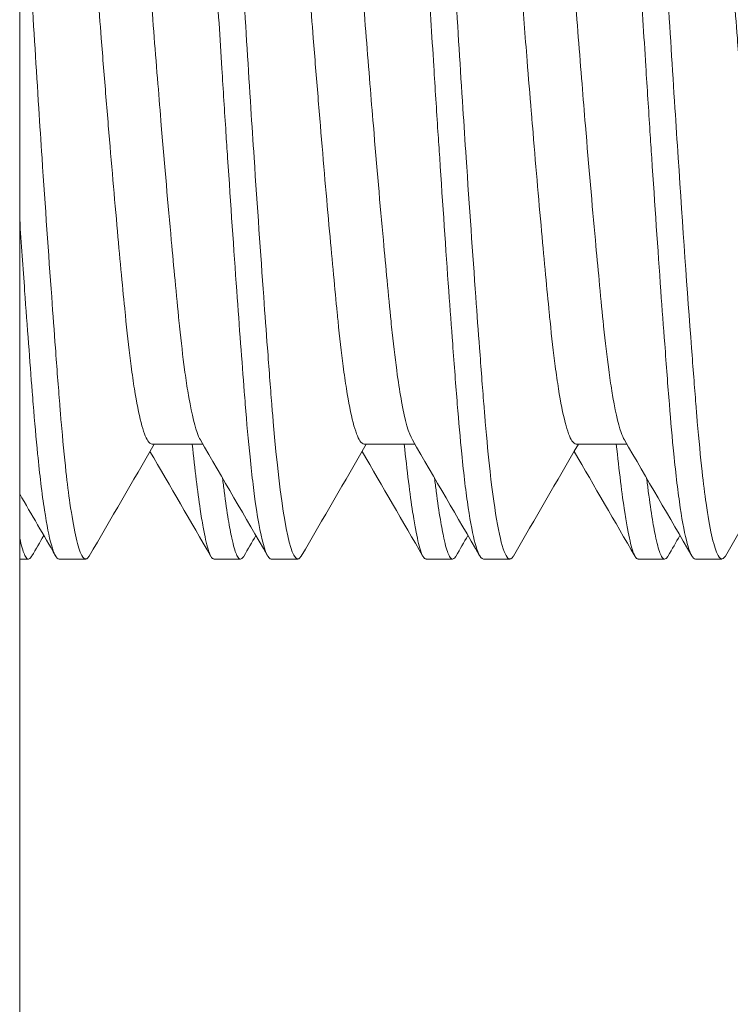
# Model space of a CAD drawing. Header units: inches. Extents: x 1 to 669, y 0 to 417.
# Tile 209 of 256: x 319.562 to 319.667, y 268.904 to 269.049. Entities that reach past the tile are written whole.
import ezdxf

# ---------------------------------------------------------------- set-up
doc = ezdxf.new("R2010")
doc.units = ezdxf.units.IN
doc.header["$LTSCALE"] = 12
doc.header["$MEASUREMENT"] = 0
doc.layers.add('X', color=1, linetype='CONTINUOUS')

msp = doc.modelspace()

# ---------------------------------------------------------------- linework, layer by layer
at = {"layer": 'X', "lineweight": 0}
for p, q in [((319.56181, 269.02595), (319.56181, 273.88028)), ((319.56181, 269.02595), (319.56181, 268.77595)), ((319.58132, 268.98646), (319.58878, 268.98646)), ((319.61257, 268.98646), (319.62003, 268.98646)), ((319.64382, 268.98646), (319.65128, 268.98646)), ((319.56181, 268.96954), (319.5631, 268.96954)), ((319.56764, 268.96954), (319.57155, 268.96954)), ((319.59044, 268.96954), (319.59435, 268.96954)), ((319.59889, 268.96954), (319.6028, 268.96954)), ((319.62169, 268.96954), (319.6256, 268.96954)), ((319.63014, 268.96954), (319.63405, 268.96954)), ((319.65294, 268.96954), (319.65685, 268.96954)), ((319.66139, 268.96954), (319.6653, 268.96954))]:
    msp.add_line(p, q, dxfattribs=at)
for points, knots in [([(319.59245, 269.02862), (319.59236, 269.02986), (319.59228, 269.03111), (319.5922, 269.03236), (319.592, 269.03546), (319.5918, 269.03859), (319.5916, 269.04175), (319.59132, 269.0462), (319.59104, 269.0507), (319.59077, 269.05519), (319.59063, 269.0575), (319.59049, 269.05982), (319.59036, 269.06212), (319.59018, 269.06515), (319.59001, 269.06815), (319.58984, 269.07106), (319.58975, 269.07262), (319.58966, 269.07418), (319.58957, 269.07574), (319.58934, 269.07968), (319.58909, 269.08358), (319.58884, 269.08732), (319.5887, 269.08944), (319.58855, 269.0915), (319.58841, 269.09351), (319.58776, 269.10255), (319.58708, 269.11049), (319.58642, 269.11685), (319.58624, 269.11858), (319.58606, 269.12019), (319.58589, 269.12168), (319.58545, 269.12538), (319.58503, 269.12827), (319.58463, 269.13028), (319.58459, 269.13049), (319.58455, 269.13069), (319.58451, 269.13088), (319.58443, 269.13123), (319.58435, 269.13154), (319.58428, 269.13182), (319.58415, 269.13225), (319.58403, 269.1326), (319.5839, 269.13287), (319.58365, 269.13342), (319.58339, 269.13363), (319.58313, 269.13351), (319.58299, 269.13345), (319.58285, 269.1333), (319.58271, 269.13306)], [-0.738586, -0.738586, -0.738586, -0.738586, -0.728757, -0.728757, -0.728757, -0.7043959, -0.7043959, -0.7043959, -0.6700365, -0.6700365, -0.6700365, -0.6523262, -0.6523262, -0.6523262, -0.6290098, -0.6290098, -0.6290098, -0.6165172, -0.6165172, -0.6165172, -0.5849368, -0.5849368, -0.5849368, -0.5670752, -0.5670752, -0.5670752, -0.4868243, -0.4868243, -0.4868243, -0.4649139, -0.4649139, -0.4649139, -0.4102152, -0.4102152, -0.4102152, -0.4043913, -0.4043913, -0.4043913, -0.3939709, -0.3939709, -0.3939709, -0.3777266, -0.3777266, -0.3777266, -0.3452379, -0.3452379, -0.3452379, -0.3281799, -0.3281799, -0.3281799, -0.3281799]), ([(319.58717, 269.13354), (319.58721, 269.13354), (319.58725, 269.13354), (319.58729, 269.13353), (319.58772, 269.13337), (319.58815, 269.13228), (319.58854, 269.13028), (319.58858, 269.13006), (319.58862, 269.12984), (319.58867, 269.12961), (319.58874, 269.12919), (319.58882, 269.12874), (319.5889, 269.12826), (319.58902, 269.12751), (319.58914, 269.12668), (319.58927, 269.12578), (319.58952, 269.12398), (319.58978, 269.12189), (319.59004, 269.11951), (319.5902, 269.11807), (319.59036, 269.11651), (319.59053, 269.11487), (319.59069, 269.11325), (319.59085, 269.11155), (319.59101, 269.10977), (319.59132, 269.10629), (319.59164, 269.1025), (319.59195, 269.09845), (319.59215, 269.09579), (319.59235, 269.09302), (319.59255, 269.09014), (319.59273, 269.08761), (319.5929, 269.08499), (319.59307, 269.08232), (319.59331, 269.07862), (319.59353, 269.07484), (319.59375, 269.07106), (319.5938, 269.07015), (319.59385, 269.06923), (319.5939, 269.0683), (319.59405, 269.06583), (319.59419, 269.06332), (319.59434, 269.06078), (319.59448, 269.05837), (319.59463, 269.05596), (319.59477, 269.05355), (319.59513, 269.04764), (319.5955, 269.04174), (319.59587, 269.03593), (319.59603, 269.03348), (319.59619, 269.03103), (319.59635, 269.02862)], [-0.9853503, -0.9853503, -0.9853503, -0.9853503, -0.9807682, -0.9807682, -0.9807682, -0.9260696, -0.9260696, -0.9260696, -0.9202457, -0.9202457, -0.9202457, -0.9098253, -0.9098253, -0.9098253, -0.893581, -0.893581, -0.893581, -0.8610923, -0.8610923, -0.8610923, -0.8412751, -0.8412751, -0.8412751, -0.8218888, -0.8218888, -0.8218888, -0.7840167, -0.7840167, -0.7840167, -0.7591815, -0.7591815, -0.7591815, -0.7372854, -0.7372854, -0.7372854, -0.7070093, -0.7070093, -0.7070093, -0.6997108, -0.6997108, -0.6997108, -0.6802243, -0.6802243, -0.6802243, -0.661734, -0.661734, -0.661734, -0.6164587, -0.6164587, -0.6164587, -0.5972695, -0.5972695, -0.5972695, -0.5972695]), ([(319.6237, 269.02862), (319.62361, 269.0299), (319.62353, 269.03119), (319.62344, 269.03248), (319.62324, 269.03565), (319.62303, 269.03887), (319.62283, 269.0421), (319.62254, 269.04665), (319.62226, 269.05124), (319.62198, 269.05582), (319.62186, 269.05792), (319.62173, 269.06001), (319.62161, 269.0621), (319.62143, 269.06514), (319.62126, 269.06814), (319.62109, 269.07106), (319.62102, 269.07238), (319.62094, 269.0737), (319.62086, 269.07502), (319.62063, 269.07898), (319.62038, 269.0829), (319.62013, 269.08668), (319.62, 269.08871), (319.61986, 269.09069), (319.61972, 269.09262), (319.61924, 269.09934), (319.61875, 269.10547), (319.61826, 269.11083), (319.61809, 269.11265), (319.61792, 269.11438), (319.61776, 269.11602), (319.61755, 269.11807), (319.61734, 269.11996), (319.61714, 269.12168), (319.6167, 269.12538), (319.61628, 269.12828), (319.61588, 269.13028), (319.61585, 269.13046), (319.61581, 269.13063), (319.61577, 269.1308), (319.6157, 269.13115), (319.61562, 269.13147), (319.61554, 269.13176), (319.61543, 269.13218), (319.61531, 269.13253), (319.61519, 269.1328), (319.61495, 269.13334), (319.6147, 269.13359), (319.61445, 269.13354), (319.6143, 269.1335), (319.61414, 269.13335), (319.61398, 269.13309), (319.61397, 269.13308), (319.61397, 269.13307), (319.61396, 269.13306)], [-0.7385386, -0.7385386, -0.7385386, -0.7385386, -0.7283899, -0.7283899, -0.7283899, -0.7034556, -0.7034556, -0.7034556, -0.6683726, -0.6683726, -0.6683726, -0.6523264, -0.6523264, -0.6523264, -0.6289646, -0.6289646, -0.6289646, -0.6183924, -0.6183924, -0.6183924, -0.5866818, -0.5866818, -0.5866818, -0.569677, -0.569677, -0.569677, -0.5103894, -0.5103894, -0.5103894, -0.4902314, -0.4902314, -0.4902314, -0.4648756, -0.4648756, -0.4648756, -0.4101793, -0.4101793, -0.4101793, -0.4051933, -0.4051933, -0.4051933, -0.3946733, -0.3946733, -0.3946733, -0.3791674, -0.3791674, -0.3791674, -0.3481555, -0.3481555, -0.3481555, -0.3287977, -0.3287977, -0.3287977, -0.3281799, -0.3281799, -0.3281799, -0.3281799]), ([(319.61842, 269.13354), (319.61846, 269.13354), (319.6185, 269.13354), (319.61854, 269.13353), (319.61897, 269.13337), (319.6194, 269.13228), (319.61979, 269.13028), (319.61983, 269.13006), (319.61987, 269.12984), (319.61992, 269.12961), (319.61999, 269.12919), (319.62007, 269.12874), (319.62015, 269.12826), (319.62027, 269.12751), (319.62039, 269.12668), (319.62052, 269.12578), (319.62077, 269.12398), (319.62103, 269.12189), (319.62129, 269.11951), (319.62145, 269.11807), (319.62161, 269.11651), (319.62178, 269.11487), (319.62194, 269.11325), (319.6221, 269.11155), (319.62226, 269.10977), (319.62257, 269.10629), (319.62289, 269.1025), (319.6232, 269.09845), (319.6234, 269.09579), (319.6236, 269.09302), (319.6238, 269.09014), (319.62398, 269.08761), (319.62415, 269.08499), (319.62432, 269.08232), (319.62456, 269.07862), (319.62478, 269.07484), (319.625, 269.07106), (319.62505, 269.07015), (319.6251, 269.06923), (319.62515, 269.0683), (319.6253, 269.06583), (319.62544, 269.06332), (319.62559, 269.06078), (319.62573, 269.05837), (319.62588, 269.05596), (319.62602, 269.05355), (319.62638, 269.04764), (319.62675, 269.04174), (319.62712, 269.03593), (319.62728, 269.03348), (319.62744, 269.03103), (319.6276, 269.02862)], [-0.9853503, -0.9853503, -0.9853503, -0.9853503, -0.9807682, -0.9807682, -0.9807682, -0.9260696, -0.9260696, -0.9260696, -0.9202457, -0.9202457, -0.9202457, -0.9098253, -0.9098253, -0.9098253, -0.893581, -0.893581, -0.893581, -0.8610923, -0.8610923, -0.8610923, -0.8412751, -0.8412751, -0.8412751, -0.8218888, -0.8218888, -0.8218888, -0.7840167, -0.7840167, -0.7840167, -0.7591815, -0.7591815, -0.7591815, -0.7372854, -0.7372854, -0.7372854, -0.7070093, -0.7070093, -0.7070093, -0.6997108, -0.6997108, -0.6997108, -0.6802243, -0.6802243, -0.6802243, -0.661734, -0.661734, -0.661734, -0.6164587, -0.6164587, -0.6164587, -0.5972695, -0.5972695, -0.5972695, -0.5972695]), ([(319.65495, 269.02862), (319.65486, 269.0299), (319.65478, 269.03119), (319.65469, 269.03248), (319.65449, 269.03565), (319.65428, 269.03887), (319.65408, 269.0421), (319.65379, 269.04665), (319.65351, 269.05124), (319.65323, 269.05582), (319.65311, 269.05792), (319.65298, 269.06001), (319.65286, 269.0621), (319.65268, 269.06514), (319.65251, 269.06814), (319.65234, 269.07106), (319.65227, 269.07238), (319.65219, 269.0737), (319.65211, 269.07502), (319.65188, 269.07898), (319.65163, 269.0829), (319.65138, 269.08668), (319.65125, 269.08871), (319.65111, 269.09069), (319.65097, 269.09262), (319.65049, 269.09934), (319.65, 269.10547), (319.64951, 269.11083), (319.64934, 269.11265), (319.64917, 269.11438), (319.64901, 269.11602), (319.6488, 269.11807), (319.64859, 269.11996), (319.64839, 269.12168), (319.64795, 269.12538), (319.64753, 269.12828), (319.64713, 269.13028), (319.6471, 269.13046), (319.64706, 269.13063), (319.64702, 269.1308), (319.64695, 269.13115), (319.64687, 269.13147), (319.64679, 269.13176), (319.64668, 269.13218), (319.64656, 269.13253), (319.64644, 269.1328), (319.6462, 269.13334), (319.64595, 269.13359), (319.6457, 269.13354), (319.64555, 269.1335), (319.64539, 269.13335), (319.64523, 269.13309), (319.64522, 269.13308), (319.64522, 269.13307), (319.64521, 269.13306)], [-0.7385386, -0.7385386, -0.7385386, -0.7385386, -0.7283899, -0.7283899, -0.7283899, -0.7034556, -0.7034556, -0.7034556, -0.6683726, -0.6683726, -0.6683726, -0.6523264, -0.6523264, -0.6523264, -0.6289646, -0.6289646, -0.6289646, -0.6183924, -0.6183924, -0.6183924, -0.5866818, -0.5866818, -0.5866818, -0.569677, -0.569677, -0.569677, -0.5103894, -0.5103894, -0.5103894, -0.4902314, -0.4902314, -0.4902314, -0.4648756, -0.4648756, -0.4648756, -0.4101793, -0.4101793, -0.4101793, -0.4051933, -0.4051933, -0.4051933, -0.3946733, -0.3946733, -0.3946733, -0.3791674, -0.3791674, -0.3791674, -0.3481555, -0.3481555, -0.3481555, -0.3287977, -0.3287977, -0.3287977, -0.3281799, -0.3281799, -0.3281799, -0.3281799]), ([(319.64967, 269.13354), (319.64971, 269.13354), (319.64975, 269.13354), (319.64979, 269.13353), (319.65022, 269.13337), (319.65065, 269.13228), (319.65104, 269.13028), (319.65108, 269.13006), (319.65112, 269.12984), (319.65117, 269.12961), (319.65124, 269.12919), (319.65132, 269.12874), (319.6514, 269.12826), (319.65152, 269.12751), (319.65164, 269.12668), (319.65177, 269.12578), (319.65202, 269.12398), (319.65228, 269.12189), (319.65254, 269.11951), (319.6527, 269.11807), (319.65286, 269.11651), (319.65303, 269.11487), (319.6535, 269.1101), (319.65398, 269.10458), (319.65445, 269.09845), (319.65465, 269.09579), (319.65485, 269.09302), (319.65505, 269.09014), (319.65523, 269.08761), (319.6554, 269.08499), (319.65557, 269.08232), (319.65581, 269.07862), (319.65603, 269.07484), (319.65625, 269.07106), (319.6563, 269.07015), (319.65635, 269.06923), (319.6564, 269.0683), (319.65655, 269.06583), (319.65669, 269.06332), (319.65684, 269.06078), (319.65698, 269.05837), (319.65713, 269.05596), (319.65727, 269.05355), (319.65763, 269.04764), (319.658, 269.04174), (319.65837, 269.03593), (319.65853, 269.03348), (319.65869, 269.03103), (319.65885, 269.02862)], [-0.9853503, -0.9853503, -0.9853503, -0.9853503, -0.9807682, -0.9807682, -0.9807682, -0.9260696, -0.9260696, -0.9260696, -0.9202457, -0.9202457, -0.9202457, -0.9098253, -0.9098253, -0.9098253, -0.893581, -0.893581, -0.893581, -0.8610923, -0.8610923, -0.8610923, -0.8412751, -0.8412751, -0.8412751, -0.7840167, -0.7840167, -0.7840167, -0.7591815, -0.7591815, -0.7591815, -0.7372854, -0.7372854, -0.7372854, -0.7070093, -0.7070093, -0.7070093, -0.6997108, -0.6997108, -0.6997108, -0.6802243, -0.6802243, -0.6802243, -0.661734, -0.661734, -0.661734, -0.6164587, -0.6164587, -0.6164587, -0.5972695, -0.5972695, -0.5972695, -0.5972695]), ([(319.56633, 269.11609), (319.56647, 269.11586), (319.5666, 269.11555), (319.56673, 269.11516), (319.56684, 269.11484), (319.56695, 269.11446), (319.56706, 269.11404), (319.56711, 269.1138), (319.56717, 269.11355), (319.56723, 269.11328), (319.56763, 269.11152), (319.56804, 269.1091), (319.56847, 269.10608), (319.56864, 269.10494), (319.5688, 269.10372), (319.56897, 269.10241), (319.56962, 269.09727), (319.57029, 269.09096), (319.57092, 269.08381), (319.57107, 269.08215), (319.57122, 269.08045), (319.57136, 269.07871), (319.57163, 269.07553), (319.57189, 269.07222), (319.57213, 269.0689), (319.57217, 269.06828), (319.57222, 269.06766), (319.57226, 269.06703), (319.57244, 269.06454), (319.57263, 269.06196), (319.57282, 269.05936), (319.57315, 269.055), (319.57348, 269.0506), (319.57382, 269.04624), (319.57405, 269.04334), (319.57428, 269.04045), (319.57452, 269.0376), (319.57463, 269.03617), (319.57475, 269.03476), (319.57487, 269.03335)], [0.4967485, 0.4967485, 0.4967485, 0.4967485, 0.5108355, 0.5108355, 0.5108355, 0.522509, 0.522509, 0.522509, 0.5289922, 0.5289922, 0.5289922, 0.5715378, 0.5715378, 0.5715378, 0.5875772, 0.5875772, 0.5875772, 0.6506917, 0.6506917, 0.6506917, 0.6652924, 0.6652924, 0.6652924, 0.6919781, 0.6919781, 0.6919781, 0.6969865, 0.6969865, 0.6969865, 0.7170782, 0.7170782, 0.7170782, 0.7507448, 0.7507448, 0.7507448, 0.77319, 0.77319, 0.77319, 0.7844114, 0.7844114, 0.7844114, 0.7844114]), ([(319.58268, 269.03335), (319.58251, 269.03537), (319.58234, 269.03742), (319.58218, 269.03948), (319.58181, 269.04404), (319.58144, 269.04867), (319.58109, 269.0533), (319.58094, 269.05531), (319.58079, 269.05732), (319.58064, 269.05932), (319.58049, 269.06128), (319.58035, 269.06322), (319.58021, 269.06513), (319.58017, 269.06577), (319.58012, 269.0664), (319.58008, 269.06703), (319.57985, 269.07021), (319.57961, 269.0734), (319.57936, 269.07649), (319.57919, 269.07861), (319.57901, 269.08068), (319.57884, 269.08268), (319.57865, 269.08477), (319.57847, 269.08679), (319.57828, 269.08873), (319.57795, 269.0921), (319.57763, 269.09525), (319.5773, 269.09812), (319.57712, 269.09969), (319.57694, 269.10118), (319.57676, 269.10258), (319.57621, 269.10685), (319.57568, 269.11023), (319.57519, 269.11261), (319.57508, 269.11313), (319.57497, 269.11361), (319.57487, 269.11404), (319.57481, 269.11427), (319.57475, 269.11449), (319.57469, 269.1147), (319.57431, 269.11598), (319.57391, 269.11663), (319.5735, 269.11663)], [0.2605663, 0.2605663, 0.2605663, 0.2605663, 0.2766373, 0.2766373, 0.2766373, 0.3121072, 0.3121072, 0.3121072, 0.3274888, 0.3274888, 0.3274888, 0.3425317, 0.3425317, 0.3425317, 0.3475771, 0.3475771, 0.3475771, 0.3730138, 0.3730138, 0.3730138, 0.3903871, 0.3903871, 0.3903871, 0.4085006, 0.4085006, 0.4085006, 0.4399522, 0.4399522, 0.4399522, 0.4571715, 0.4571715, 0.4571715, 0.5096592, 0.5096592, 0.5096592, 0.5213049, 0.5213049, 0.5213049, 0.5277727, 0.5277727, 0.5277727, 0.5684287, 0.5684287, 0.5684287, 0.5684287]), ([(319.59758, 269.11609), (319.59772, 269.11586), (319.59785, 269.11555), (319.59798, 269.11516), (319.59809, 269.11484), (319.5982, 269.11446), (319.59831, 269.11404), (319.59836, 269.1138), (319.59842, 269.11355), (319.59848, 269.11328), (319.59888, 269.11152), (319.59929, 269.1091), (319.59972, 269.10608), (319.59989, 269.10494), (319.60005, 269.10372), (319.60022, 269.10241), (319.60039, 269.10104), (319.60057, 269.09959), (319.60074, 269.09806), (319.60138, 269.09252), (319.60201, 269.08597), (319.60261, 269.07871), (319.60288, 269.07553), (319.60314, 269.07222), (319.60338, 269.0689), (319.60342, 269.06828), (319.60347, 269.06766), (319.60351, 269.06703), (319.60369, 269.06454), (319.60388, 269.06196), (319.60407, 269.05936), (319.6044, 269.055), (319.60473, 269.0506), (319.60507, 269.04624), (319.6053, 269.04334), (319.60553, 269.04045), (319.60577, 269.0376), (319.60588, 269.03617), (319.606, 269.03476), (319.60612, 269.03335)], [0.4967485, 0.4967485, 0.4967485, 0.4967485, 0.5108355, 0.5108355, 0.5108355, 0.522509, 0.522509, 0.522509, 0.5289922, 0.5289922, 0.5289922, 0.5715378, 0.5715378, 0.5715378, 0.5875772, 0.5875772, 0.5875772, 0.6043968, 0.6043968, 0.6043968, 0.6652924, 0.6652924, 0.6652924, 0.6919781, 0.6919781, 0.6919781, 0.6969865, 0.6969865, 0.6969865, 0.7170782, 0.7170782, 0.7170782, 0.7507448, 0.7507448, 0.7507448, 0.77319, 0.77319, 0.77319, 0.7844114, 0.7844114, 0.7844114, 0.7844114]), ([(319.61393, 269.03335), (319.61376, 269.03537), (319.61359, 269.03742), (319.61343, 269.03948), (319.61306, 269.04404), (319.61269, 269.04867), (319.61234, 269.0533), (319.61219, 269.05531), (319.61204, 269.05732), (319.61189, 269.05932), (319.61174, 269.06128), (319.6116, 269.06322), (319.61146, 269.06513), (319.61142, 269.06577), (319.61137, 269.0664), (319.61133, 269.06703), (319.6111, 269.07021), (319.61086, 269.0734), (319.61061, 269.07649), (319.61044, 269.07861), (319.61026, 269.08068), (319.61009, 269.08268), (319.6099, 269.08477), (319.60972, 269.08679), (319.60953, 269.08873), (319.6092, 269.0921), (319.60888, 269.09525), (319.60855, 269.09812), (319.60837, 269.09969), (319.60819, 269.10118), (319.60801, 269.10258), (319.60746, 269.10685), (319.60693, 269.11023), (319.60644, 269.11261), (319.60633, 269.11313), (319.60622, 269.11361), (319.60612, 269.11404), (319.60606, 269.11427), (319.606, 269.11449), (319.60594, 269.1147), (319.60556, 269.11598), (319.60516, 269.11663), (319.60475, 269.11663)], [0.2605663, 0.2605663, 0.2605663, 0.2605663, 0.2766373, 0.2766373, 0.2766373, 0.3121072, 0.3121072, 0.3121072, 0.3274888, 0.3274888, 0.3274888, 0.3425317, 0.3425317, 0.3425317, 0.3475771, 0.3475771, 0.3475771, 0.3730138, 0.3730138, 0.3730138, 0.3903871, 0.3903871, 0.3903871, 0.4085006, 0.4085006, 0.4085006, 0.4399522, 0.4399522, 0.4399522, 0.4571715, 0.4571715, 0.4571715, 0.5096592, 0.5096592, 0.5096592, 0.5213049, 0.5213049, 0.5213049, 0.5277727, 0.5277727, 0.5277727, 0.5684287, 0.5684287, 0.5684287, 0.5684287]), ([(319.62883, 269.11609), (319.62897, 269.11586), (319.6291, 269.11555), (319.62923, 269.11516), (319.62934, 269.11484), (319.62945, 269.11446), (319.62956, 269.11404), (319.62961, 269.1138), (319.62967, 269.11355), (319.62973, 269.11328), (319.63027, 269.11086), (319.63086, 269.10718), (319.63147, 269.10241), (319.63164, 269.10104), (319.63182, 269.09959), (319.63199, 269.09806), (319.63247, 269.09385), (319.63296, 269.08905), (319.63342, 269.08381), (319.63357, 269.08215), (319.63372, 269.08045), (319.63386, 269.07871), (319.63413, 269.07553), (319.63439, 269.07222), (319.63463, 269.0689), (319.63467, 269.06828), (319.63472, 269.06766), (319.63476, 269.06703), (319.63493, 269.06477), (319.63509, 269.06245), (319.63527, 269.0601), (319.63542, 269.05805), (319.63557, 269.05599), (319.63573, 269.05394), (319.63601, 269.05024), (319.6363, 269.04654), (319.63659, 269.04288), (319.63679, 269.04039), (319.63699, 269.03791), (319.63719, 269.03547), (319.63725, 269.03476), (319.63731, 269.03405), (319.63737, 269.03335)], [0.4967485, 0.4967485, 0.4967485, 0.4967485, 0.5108355, 0.5108355, 0.5108355, 0.522509, 0.522509, 0.522509, 0.5289922, 0.5289922, 0.5289922, 0.5875772, 0.5875772, 0.5875772, 0.6043968, 0.6043968, 0.6043968, 0.6506917, 0.6506917, 0.6506917, 0.6652924, 0.6652924, 0.6652924, 0.6919781, 0.6919781, 0.6919781, 0.6969865, 0.6969865, 0.6969865, 0.7151819, 0.7151819, 0.7151819, 0.7309903, 0.7309903, 0.7309903, 0.7594263, 0.7594263, 0.7594263, 0.7787954, 0.7787954, 0.7787954, 0.7844114, 0.7844114, 0.7844114, 0.7844114]), ([(319.64518, 269.03335), (319.64501, 269.03537), (319.64484, 269.03742), (319.64468, 269.03948), (319.64431, 269.04404), (319.64394, 269.04867), (319.64359, 269.0533), (319.64344, 269.05531), (319.64329, 269.05732), (319.64314, 269.05932), (319.64299, 269.06128), (319.64285, 269.06322), (319.64271, 269.06513), (319.64267, 269.06577), (319.64262, 269.0664), (319.64258, 269.06703), (319.64235, 269.07021), (319.64211, 269.0734), (319.64186, 269.07649), (319.64169, 269.07861), (319.64151, 269.08068), (319.64134, 269.08268), (319.64115, 269.08477), (319.64097, 269.08679), (319.64078, 269.08873), (319.64045, 269.0921), (319.64013, 269.09525), (319.6398, 269.09812), (319.63962, 269.09969), (319.63944, 269.10118), (319.63926, 269.10258), (319.63871, 269.10685), (319.63818, 269.11023), (319.63769, 269.11261), (319.63758, 269.11313), (319.63747, 269.11361), (319.63737, 269.11404), (319.63731, 269.11427), (319.63725, 269.11449), (319.63719, 269.1147), (319.63681, 269.11598), (319.63641, 269.11663), (319.636, 269.11663)], [0.2605663, 0.2605663, 0.2605663, 0.2605663, 0.2766373, 0.2766373, 0.2766373, 0.3121072, 0.3121072, 0.3121072, 0.3274888, 0.3274888, 0.3274888, 0.3425317, 0.3425317, 0.3425317, 0.3475771, 0.3475771, 0.3475771, 0.3730138, 0.3730138, 0.3730138, 0.3903871, 0.3903871, 0.3903871, 0.4085006, 0.4085006, 0.4085006, 0.4399522, 0.4399522, 0.4399522, 0.4571715, 0.4571715, 0.4571715, 0.5096592, 0.5096592, 0.5096592, 0.5213049, 0.5213049, 0.5213049, 0.5277727, 0.5277727, 0.5277727, 0.5684287, 0.5684287, 0.5684287, 0.5684287]), ([(319.66008, 269.11609), (319.66022, 269.11586), (319.66035, 269.11555), (319.66048, 269.11516), (319.66059, 269.11484), (319.6607, 269.11446), (319.66081, 269.11404), (319.66086, 269.1138), (319.66092, 269.11355), (319.66098, 269.11328), (319.66138, 269.11152), (319.66179, 269.1091), (319.66222, 269.10608), (319.66239, 269.10494), (319.66255, 269.10372), (319.66272, 269.10241), (319.66289, 269.10104), (319.66307, 269.09959), (319.66324, 269.09806), (319.66372, 269.09385), (319.66421, 269.08905), (319.66467, 269.08381), (319.66482, 269.08215), (319.66497, 269.08045), (319.66511, 269.07871), (319.66538, 269.07553), (319.66564, 269.07222), (319.66588, 269.0689), (319.66592, 269.06828), (319.66597, 269.06766), (319.66601, 269.06703), (319.66619, 269.06454), (319.66638, 269.06196), (319.66657, 269.05936), (319.6669, 269.055), (319.66723, 269.0506), (319.66757, 269.04624), (319.6678, 269.04334), (319.66803, 269.04045), (319.66827, 269.0376), (319.66838, 269.03617), (319.6685, 269.03476), (319.66862, 269.03335)], [0.4967485, 0.4967485, 0.4967485, 0.4967485, 0.5108355, 0.5108355, 0.5108355, 0.522509, 0.522509, 0.522509, 0.5289922, 0.5289922, 0.5289922, 0.5715378, 0.5715378, 0.5715378, 0.5875772, 0.5875772, 0.5875772, 0.6043968, 0.6043968, 0.6043968, 0.6506917, 0.6506917, 0.6506917, 0.6652924, 0.6652924, 0.6652924, 0.6919781, 0.6919781, 0.6919781, 0.6969865, 0.6969865, 0.6969865, 0.7170782, 0.7170782, 0.7170782, 0.7507448, 0.7507448, 0.7507448, 0.77319, 0.77319, 0.77319, 0.7844114, 0.7844114, 0.7844114, 0.7844114]), ([(319.56181, 269.08258), (319.56181, 269.08249), (319.56182, 269.0824), (319.56182, 269.08232), (319.56206, 269.07862), (319.56228, 269.07484), (319.5625, 269.07106), (319.56255, 269.07015), (319.5626, 269.06923), (319.56265, 269.0683), (319.5628, 269.06583), (319.56294, 269.06332), (319.56309, 269.06078), (319.56323, 269.05837), (319.56338, 269.05596), (319.56352, 269.05355), (319.56388, 269.04764), (319.56425, 269.04174), (319.56462, 269.03593), (319.56478, 269.03348), (319.56494, 269.03103), (319.5651, 269.02862)], [-0.9853503, -0.9853503, -0.9853503, -0.9853503, -0.9846417, -0.9846417, -0.9846417, -0.9543655, -0.9543655, -0.9543655, -0.947067, -0.947067, -0.947067, -0.9275805, -0.9275805, -0.9275805, -0.9090902, -0.9090902, -0.9090902, -0.8638149, -0.8638149, -0.8638149, -0.8446257, -0.8446257, -0.8446257, -0.8446257]), ([(319.57487, 269.03335), (319.57532, 269.02788), (319.57578, 269.02265), (319.57622, 269.01779), (319.57642, 269.01557), (319.57661, 269.01343), (319.57681, 269.01138), (319.57699, 269.00942), (319.57717, 269.00754), (319.57735, 269.00579), (319.57739, 269.00536), (319.57743, 269.00495), (319.57747, 269.00454), (319.57771, 269.00217), (319.57796, 268.99994), (319.57823, 268.99795), (319.57839, 268.99674), (319.57855, 268.99561), (319.57871, 268.99459), (319.57936, 268.99054), (319.58003, 268.98795), (319.5807, 268.98694), (319.5809, 268.98662), (319.58111, 268.98646), (319.58132, 268.98646)], [0.7844114, 0.7844114, 0.7844114, 0.7844114, 0.828114, 0.828114, 0.828114, 0.8480642, 0.8480642, 0.8480642, 0.8672165, 0.8672165, 0.8672165, 0.8718165, 0.8718165, 0.8718165, 0.8985915, 0.8985915, 0.8985915, 0.9148792, 0.9148792, 0.9148792, 0.9789164, 0.9789164, 0.9789164, 0.9990648, 0.9990648, 0.9990648, 0.9990648]), ([(319.58843, 268.98707), (319.58826, 268.98735), (319.5881, 268.98772), (319.58794, 268.98818), (319.58748, 268.9895), (319.58702, 268.99156), (319.58657, 268.99432), (319.58641, 268.99528), (319.58626, 268.99631), (319.58611, 268.99743), (319.58585, 268.99935), (319.5856, 269.0015), (319.58536, 269.00381), (319.58533, 269.00405), (319.58531, 269.0043), (319.58528, 269.00454), (319.5851, 269.00642), (319.5849, 269.00845), (319.5847, 269.01059), (319.58452, 269.01247), (319.58433, 269.01444), (319.58415, 269.01647), (319.58367, 269.0217), (319.58318, 269.02738), (319.58268, 269.03335)], [0.0696147, 0.0696147, 0.0696147, 0.0696147, 0.085087, 0.085087, 0.085087, 0.1293311, 0.1293311, 0.1293311, 0.1445685, 0.1445685, 0.1445685, 0.1708091, 0.1708091, 0.1708091, 0.1735751, 0.1735751, 0.1735751, 0.194637, 0.194637, 0.194637, 0.2131133, 0.2131133, 0.2131133, 0.2605663, 0.2605663, 0.2605663, 0.2605663]), ([(319.60612, 269.03335), (319.60657, 269.02788), (319.60703, 269.02265), (319.60747, 269.01779), (319.60767, 269.01557), (319.60786, 269.01343), (319.60806, 269.01138), (319.60824, 269.00942), (319.60842, 269.00754), (319.6086, 269.00579), (319.60864, 269.00536), (319.60868, 269.00495), (319.60872, 269.00454), (319.60896, 269.00217), (319.60921, 268.99994), (319.60948, 268.99795), (319.60964, 268.99674), (319.6098, 268.99561), (319.60996, 268.99459), (319.61061, 268.99054), (319.61128, 268.98795), (319.61195, 268.98694), (319.61215, 268.98662), (319.61236, 268.98646), (319.61257, 268.98646)], [0.7844114, 0.7844114, 0.7844114, 0.7844114, 0.828114, 0.828114, 0.828114, 0.8480642, 0.8480642, 0.8480642, 0.8672165, 0.8672165, 0.8672165, 0.8718165, 0.8718165, 0.8718165, 0.8985915, 0.8985915, 0.8985915, 0.9148792, 0.9148792, 0.9148792, 0.9789164, 0.9789164, 0.9789164, 0.9990648, 0.9990648, 0.9990648, 0.9990648]), ([(319.61968, 268.98707), (319.61915, 268.98798), (319.61861, 268.98988), (319.61809, 268.99272), (319.61788, 268.99388), (319.61767, 268.99519), (319.61746, 268.99666), (319.6172, 268.99852), (319.61695, 269.00062), (319.61671, 269.00288), (319.61665, 269.00343), (319.61659, 269.00398), (319.61653, 269.00454), (319.61635, 269.00642), (319.61615, 269.00845), (319.61595, 269.01059), (319.61577, 269.01247), (319.61558, 269.01444), (319.6154, 269.01647), (319.61492, 269.0217), (319.61443, 269.02738), (319.61393, 269.03335)], [0.0696138, 0.0696138, 0.0696138, 0.0696138, 0.1202812, 0.1202812, 0.1202812, 0.1410344, 0.1410344, 0.1410344, 0.1672632, 0.1672632, 0.1672632, 0.1735751, 0.1735751, 0.1735751, 0.194637, 0.194637, 0.194637, 0.2131133, 0.2131133, 0.2131133, 0.2605663, 0.2605663, 0.2605663, 0.2605663]), ([(319.63737, 269.03335), (319.63782, 269.02788), (319.63828, 269.02265), (319.63872, 269.01779), (319.63892, 269.01557), (319.63911, 269.01343), (319.63931, 269.01138), (319.63949, 269.00942), (319.63967, 269.00754), (319.63985, 269.00579), (319.63989, 269.00536), (319.63993, 269.00495), (319.63997, 269.00454), (319.64021, 269.00217), (319.64046, 268.99994), (319.64073, 268.99795), (319.64089, 268.99674), (319.64105, 268.99561), (319.64121, 268.99459), (319.64186, 268.99054), (319.64253, 268.98795), (319.6432, 268.98694), (319.6434, 268.98662), (319.64361, 268.98646), (319.64382, 268.98646)], [0.7844114, 0.7844114, 0.7844114, 0.7844114, 0.828114, 0.828114, 0.828114, 0.8480642, 0.8480642, 0.8480642, 0.8672165, 0.8672165, 0.8672165, 0.8718165, 0.8718165, 0.8718165, 0.8985915, 0.8985915, 0.8985915, 0.9148792, 0.9148792, 0.9148792, 0.9789164, 0.9789164, 0.9789164, 0.9990648, 0.9990648, 0.9990648, 0.9990648]), ([(319.65093, 268.98707), (319.65076, 268.98735), (319.6506, 268.98772), (319.65044, 268.98818), (319.64998, 268.9895), (319.64952, 268.99156), (319.64907, 268.99432), (319.64891, 268.99528), (319.64876, 268.99631), (319.64861, 268.99743), (319.64835, 268.99935), (319.6481, 269.0015), (319.64786, 269.00381), (319.64783, 269.00405), (319.64781, 269.0043), (319.64778, 269.00454), (319.6476, 269.00642), (319.6474, 269.00845), (319.6472, 269.01059), (319.64702, 269.01247), (319.64683, 269.01444), (319.64665, 269.01647), (319.64617, 269.0217), (319.64568, 269.02738), (319.64518, 269.03335)], [0.0696147, 0.0696147, 0.0696147, 0.0696147, 0.085087, 0.085087, 0.085087, 0.1293311, 0.1293311, 0.1293311, 0.1445685, 0.1445685, 0.1445685, 0.1708091, 0.1708091, 0.1708091, 0.1735751, 0.1735751, 0.1735751, 0.194637, 0.194637, 0.194637, 0.2131133, 0.2131133, 0.2131133, 0.2605663, 0.2605663, 0.2605663, 0.2605663]), ([(319.5651, 269.02862), (319.56558, 269.02139), (319.56606, 269.01449), (319.56652, 269.00812), (319.5667, 269.00553), (319.56689, 269.00303), (319.56707, 269.00063), (319.56729, 268.99768), (319.5675, 268.99489), (319.56771, 268.99233), (319.56778, 268.99145), (319.56785, 268.99058), (319.56792, 268.98973), (319.56815, 268.98708), (319.56839, 268.98461), (319.56863, 268.98242), (319.56883, 268.98069), (319.56902, 268.97913), (319.56922, 268.97774), (319.56975, 268.97402), (319.5703, 268.97152), (319.57084, 268.97033), (319.57103, 268.96992), (319.57122, 268.96967), (319.5714, 268.96958), (319.57161, 268.96948), (319.57181, 268.96959), (319.57201, 268.96989), (319.57203, 268.96992), (319.57204, 268.96995), (319.57206, 268.96998)], [-1.2763804, -1.2763804, -1.2763804, -1.2763804, -1.2188258, -1.2188258, -1.2188258, -1.195458, -1.195458, -1.195458, -1.1666633, -1.1666633, -1.1666633, -1.156746, -1.156746, -1.156746, -1.1256912, -1.1256912, -1.1256912, -1.1012743, -1.1012743, -1.1012743, -1.0358853, -1.0358853, -1.0358853, -1.0129594, -1.0129594, -1.0129594, -0.987862, -0.987862, -0.987862, -0.9853503, -0.9853503, -0.9853503, -0.9853503]), ([(319.59889, 268.96954), (319.59801, 268.96956), (319.59708, 268.97334), (319.5962, 268.9805), (319.59605, 268.98176), (319.5959, 268.98313), (319.59575, 268.98459), (319.5955, 268.98696), (319.59527, 268.98956), (319.59505, 268.99233), (319.595, 268.99294), (319.59495, 268.99356), (319.5949, 268.99419), (319.59473, 268.99642), (319.59455, 268.99879), (319.59436, 269.00128), (319.59418, 269.00376), (319.59399, 269.00635), (319.59379, 269.00902), (319.59336, 269.01514), (319.5929, 269.02173), (319.59245, 269.02862)], [-0.3281799, -0.3281799, -0.3281799, -0.3281799, -0.2189361, -0.2189361, -0.2189361, -0.1996928, -0.1996928, -0.1996928, -0.1686572, -0.1686572, -0.1686572, -0.1618329, -0.1618329, -0.1618329, -0.1378017, -0.1378017, -0.1378017, -0.1138805, -0.1138805, -0.1138805, -0.0591037, -0.0591037, -0.0591037, -0.0591037]), ([(319.59635, 269.02862), (319.59683, 269.02139), (319.59731, 269.01449), (319.59777, 269.00812), (319.59795, 269.00553), (319.59814, 269.00303), (319.59832, 269.00063), (319.59854, 268.99768), (319.59875, 268.99489), (319.59896, 268.99233), (319.59903, 268.99145), (319.5991, 268.99058), (319.59917, 268.98973), (319.60023, 268.97745), (319.60148, 268.97012), (319.60265, 268.96958), (319.60286, 268.96948), (319.60306, 268.96959), (319.60326, 268.96989), (319.60328, 268.96992), (319.60329, 268.96995), (319.60331, 268.96998)], [-1.2763804, -1.2763804, -1.2763804, -1.2763804, -1.2188258, -1.2188258, -1.2188258, -1.195458, -1.195458, -1.195458, -1.1666633, -1.1666633, -1.1666633, -1.156746, -1.156746, -1.156746, -1.0129594, -1.0129594, -1.0129594, -0.987862, -0.987862, -0.987862, -0.9853503, -0.9853503, -0.9853503, -0.9853503]), ([(319.63014, 268.96954), (319.62991, 268.96955), (319.62967, 268.96981), (319.62943, 268.97033), (319.62927, 268.9707), (319.6291, 268.97119), (319.62893, 268.97181), (319.62859, 268.97307), (319.62824, 268.97484), (319.62791, 268.9771), (319.62775, 268.9782), (319.62758, 268.97941), (319.62742, 268.98073), (319.62726, 268.98206), (319.6271, 268.9835), (319.62695, 268.98505), (319.62672, 268.98729), (319.62651, 268.98974), (319.6263, 268.99233), (319.62608, 268.99505), (319.62585, 268.99804), (319.62562, 269.00121), (319.62543, 269.00371), (319.62524, 269.00632), (319.62504, 269.00902), (319.62461, 269.01514), (319.62415, 269.02173), (319.6237, 269.02862)], [-0.3281799, -0.3281799, -0.3281799, -0.3281799, -0.299313, -0.299313, -0.299313, -0.2789615, -0.2789615, -0.2789615, -0.2377491, -0.2377491, -0.2377491, -0.2177869, -0.2177869, -0.2177869, -0.1977029, -0.1977029, -0.1977029, -0.1686537, -0.1686537, -0.1686537, -0.1380498, -0.1380498, -0.1380498, -0.1138795, -0.1138795, -0.1138795, -0.0591052, -0.0591052, -0.0591052, -0.0591052]), ([(319.6276, 269.02862), (319.62808, 269.02139), (319.62856, 269.01449), (319.62902, 269.00812), (319.6292, 269.00553), (319.62939, 269.00303), (319.62957, 269.00063), (319.62979, 268.99768), (319.63, 268.99489), (319.63021, 268.99233), (319.63028, 268.99145), (319.63035, 268.99058), (319.63042, 268.98973), (319.63065, 268.98708), (319.63089, 268.98461), (319.63113, 268.98242), (319.63184, 268.97606), (319.6326, 268.97196), (319.63334, 268.97033), (319.63353, 268.96992), (319.63372, 268.96967), (319.6339, 268.96958), (319.63411, 268.96948), (319.63431, 268.96959), (319.63451, 268.96989), (319.63453, 268.96992), (319.63454, 268.96995), (319.63456, 268.96998)], [-1.2763804, -1.2763804, -1.2763804, -1.2763804, -1.2188258, -1.2188258, -1.2188258, -1.195458, -1.195458, -1.195458, -1.1666633, -1.1666633, -1.1666633, -1.156746, -1.156746, -1.156746, -1.1256912, -1.1256912, -1.1256912, -1.0358853, -1.0358853, -1.0358853, -1.0129594, -1.0129594, -1.0129594, -0.987862, -0.987862, -0.987862, -0.9853503, -0.9853503, -0.9853503, -0.9853503]), ([(319.66139, 268.96954), (319.66134, 268.96954), (319.66129, 268.96956), (319.66123, 268.96959), (319.66105, 268.96968), (319.66087, 268.96993), (319.66068, 268.97033), (319.66052, 268.9707), (319.66035, 268.97119), (319.66018, 268.97181), (319.65984, 268.97307), (319.65949, 268.97484), (319.65916, 268.9771), (319.659, 268.9782), (319.65883, 268.97941), (319.65867, 268.98073), (319.65851, 268.98206), (319.65835, 268.9835), (319.6582, 268.98505), (319.65797, 268.98729), (319.65776, 268.98974), (319.65755, 268.99233), (319.65733, 268.99505), (319.6571, 268.99804), (319.65687, 269.00121), (319.65668, 269.00371), (319.65649, 269.00632), (319.65629, 269.00902), (319.65586, 269.01514), (319.6554, 269.02173), (319.65495, 269.02862)], [-0.3281799, -0.3281799, -0.3281799, -0.3281799, -0.3216004, -0.3216004, -0.3216004, -0.299313, -0.299313, -0.299313, -0.2789615, -0.2789615, -0.2789615, -0.2377491, -0.2377491, -0.2377491, -0.2177869, -0.2177869, -0.2177869, -0.1977029, -0.1977029, -0.1977029, -0.1686537, -0.1686537, -0.1686537, -0.1380498, -0.1380498, -0.1380498, -0.1138795, -0.1138795, -0.1138795, -0.0591052, -0.0591052, -0.0591052, -0.0591052]), ([(319.65885, 269.02862), (319.65952, 269.01845), (319.66019, 269.00894), (319.66082, 269.00063), (319.66104, 268.99768), (319.66125, 268.99489), (319.66146, 268.99233), (319.66153, 268.99145), (319.6616, 268.99058), (319.66167, 268.98973), (319.6619, 268.98708), (319.66214, 268.98461), (319.66238, 268.98242), (319.66258, 268.98069), (319.66277, 268.97913), (319.66297, 268.97774), (319.6635, 268.97402), (319.66405, 268.97152), (319.66459, 268.97033), (319.66478, 268.96992), (319.66497, 268.96967), (319.66515, 268.96958), (319.66538, 268.96947), (319.6656, 268.96961), (319.66581, 268.96998)], [-1.2763804, -1.2763804, -1.2763804, -1.2763804, -1.195458, -1.195458, -1.195458, -1.1666633, -1.1666633, -1.1666633, -1.156746, -1.156746, -1.156746, -1.1256912, -1.1256912, -1.1256912, -1.1012743, -1.1012743, -1.1012743, -1.0358853, -1.0358853, -1.0358853, -1.0129594, -1.0129594, -1.0129594, -0.9853503, -0.9853503, -0.9853503, -0.9853503]), ([(319.56764, 268.96954), (319.56744, 268.96954), (319.56724, 268.96974), (319.56704, 268.97012), (319.56685, 268.97047), (319.56667, 268.97097), (319.56648, 268.97162), (319.56614, 268.97282), (319.5658, 268.97453), (319.56546, 268.97673), (319.56528, 268.97792), (319.5651, 268.97925), (319.56493, 268.98071), (319.56477, 268.98204), (319.56461, 268.98348), (319.56445, 268.98502), (319.56423, 268.98727), (319.56401, 268.98973), (319.5638, 268.99233), (319.56375, 268.99294), (319.5637, 268.99356), (319.56365, 268.99419), (319.56348, 268.99642), (319.5633, 268.99879), (319.56311, 269.00128), (319.56293, 269.00376), (319.56274, 269.00635), (319.56254, 269.00902), (319.5623, 269.0124), (319.56205, 269.01593), (319.56181, 269.01957)], [-0.3036758, -0.3036758, -0.3036758, -0.3036758, -0.2788896, -0.2788896, -0.2788896, -0.2566627, -0.2566627, -0.2566627, -0.2155368, -0.2155368, -0.2155368, -0.1933479, -0.1933479, -0.1933479, -0.1733366, -0.1733366, -0.1733366, -0.1441531, -0.1441531, -0.1441531, -0.1373289, -0.1373289, -0.1373289, -0.1132976, -0.1132976, -0.1132976, -0.0893764, -0.0893764, -0.0893764, -0.0591037, -0.0591037, -0.0591037, -0.0591037]), ([(319.59044, 268.96954), (319.59041, 268.96954), (319.59039, 268.96955), (319.59036, 268.96956), (319.59018, 268.96961), (319.59001, 268.96984), (319.58984, 268.97023), (319.58975, 268.97043), (319.58966, 268.97069), (319.58957, 268.97099), (319.58934, 268.97177), (319.58909, 268.97286), (319.58884, 268.97425), (319.5887, 268.97503), (319.58855, 268.97591), (319.58841, 268.97688), (319.58802, 268.97946), (319.58763, 268.98267), (319.58723, 268.98646)], [-0.547337, -0.547337, -0.547337, -0.547337, -0.5435646, -0.5435646, -0.5435646, -0.5202483, -0.5202483, -0.5202483, -0.5077556, -0.5077556, -0.5077556, -0.4761752, -0.4761752, -0.4761752, -0.4583136, -0.4583136, -0.4583136, -0.4106656, -0.4106656, -0.4106656, -0.4106656]), ([(319.62169, 268.96954), (319.62167, 268.96954), (319.62164, 268.96955), (319.62161, 268.96956), (319.62143, 268.96961), (319.62126, 268.96984), (319.62109, 268.97023), (319.62102, 268.9704), (319.62094, 268.97061), (319.62086, 268.97086), (319.62063, 268.97159), (319.62038, 268.97265), (319.62013, 268.97401), (319.62, 268.97474), (319.61986, 268.97556), (319.61972, 268.97645), (319.61932, 268.9791), (319.6189, 268.98247), (319.61848, 268.98646)], [-0.5473291, -0.5473291, -0.5473291, -0.5473291, -0.5436036, -0.5436036, -0.5436036, -0.5202419, -0.5202419, -0.5202419, -0.5096697, -0.5096697, -0.5096697, -0.4779591, -0.4779591, -0.4779591, -0.4609543, -0.4609543, -0.4609543, -0.4106647, -0.4106647, -0.4106647, -0.4106647]), ([(319.65294, 268.96954), (319.65292, 268.96954), (319.65289, 268.96955), (319.65286, 268.96956), (319.65268, 268.96961), (319.65251, 268.96984), (319.65234, 268.97023), (319.65227, 268.9704), (319.65219, 268.97061), (319.65211, 268.97085), (319.65188, 268.97159), (319.65163, 268.97265), (319.65138, 268.97401), (319.65125, 268.97474), (319.65111, 268.97555), (319.65097, 268.97645), (319.65057, 268.9791), (319.65015, 268.98246), (319.64973, 268.98646)], [-0.5473289, -0.5473289, -0.5473289, -0.5473289, -0.5436045, -0.5436045, -0.5436045, -0.5202418, -0.5202418, -0.5202418, -0.5096984, -0.5096984, -0.5096984, -0.4779851, -0.4779851, -0.4779851, -0.4609622, -0.4609622, -0.4609622, -0.4106647, -0.4106647, -0.4106647, -0.4106647]), ([(319.5917, 268.98145), (319.59178, 268.98077), (319.59187, 268.98012), (319.59195, 268.97949), (319.59215, 268.97794), (319.59235, 268.97656), (319.59255, 268.97536), (319.59273, 268.9743), (319.5929, 268.97337), (319.59307, 268.97259), (319.59331, 268.97152), (319.59353, 268.97073), (319.59375, 268.97023), (319.5938, 268.97011), (319.59385, 268.97), (319.5939, 268.96991), (319.59405, 268.96967), (319.59419, 268.96955), (319.59434, 268.96954), (319.59448, 268.96954), (319.59463, 268.96964), (319.59477, 268.96985), (319.5948, 268.9699), (319.59483, 268.96994), (319.59487, 268.97)], [-0.9260706, -0.9260706, -0.9260706, -0.9260706, -0.9160396, -0.9160396, -0.9160396, -0.891167, -0.891167, -0.891167, -0.8692378, -0.8692378, -0.8692378, -0.8389161, -0.8389161, -0.8389161, -0.8316066, -0.8316066, -0.8316066, -0.8120908, -0.8120908, -0.8120908, -0.7935726, -0.7935726, -0.7935726, -0.7897415, -0.7897415, -0.7897415, -0.7897415]), ([(319.62295, 268.98145), (319.62303, 268.98077), (319.62312, 268.98012), (319.6232, 268.97949), (319.6234, 268.97794), (319.6236, 268.97656), (319.6238, 268.97536), (319.62398, 268.9743), (319.62415, 268.97337), (319.62432, 268.97259), (319.62456, 268.97152), (319.62478, 268.97073), (319.625, 268.97023), (319.62505, 268.97011), (319.6251, 268.97), (319.62515, 268.96991), (319.6253, 268.96967), (319.62544, 268.96955), (319.62559, 268.96954), (319.62573, 268.96954), (319.62588, 268.96964), (319.62602, 268.96985), (319.62605, 268.9699), (319.62608, 268.96994), (319.62612, 268.97)], [-0.9260699, -0.9260699, -0.9260699, -0.9260699, -0.9160389, -0.9160389, -0.9160389, -0.8911663, -0.8911663, -0.8911663, -0.8692372, -0.8692372, -0.8692372, -0.8389155, -0.8389155, -0.8389155, -0.831606, -0.831606, -0.831606, -0.8120901, -0.8120901, -0.8120901, -0.793572, -0.793572, -0.793572, -0.7897409, -0.7897409, -0.7897409, -0.7897409]), ([(319.6542, 268.98145), (319.65428, 268.98077), (319.65437, 268.98012), (319.65445, 268.97949), (319.65465, 268.97794), (319.65485, 268.97656), (319.65505, 268.97536), (319.65523, 268.9743), (319.6554, 268.97337), (319.65557, 268.97259), (319.65581, 268.97152), (319.65603, 268.97073), (319.65625, 268.97023), (319.6563, 268.97011), (319.65635, 268.97), (319.6564, 268.96991), (319.65655, 268.96967), (319.65669, 268.96955), (319.65684, 268.96954), (319.65698, 268.96954), (319.65713, 268.96964), (319.65727, 268.96985), (319.6573, 268.9699), (319.65733, 268.96994), (319.65737, 268.97)], [-0.9260706, -0.9260706, -0.9260706, -0.9260706, -0.9160396, -0.9160396, -0.9160396, -0.891167, -0.891167, -0.891167, -0.8692378, -0.8692378, -0.8692378, -0.8389161, -0.8389161, -0.8389161, -0.8316066, -0.8316066, -0.8316066, -0.8120908, -0.8120908, -0.8120908, -0.7935726, -0.7935726, -0.7935726, -0.7897415, -0.7897415, -0.7897415, -0.7897415]), ([(319.56181, 268.97267), (319.56181, 268.97264), (319.56182, 268.97262), (319.56182, 268.97259), (319.56206, 268.97152), (319.56228, 268.97073), (319.5625, 268.97023), (319.56255, 268.97011), (319.5626, 268.97), (319.56265, 268.96991), (319.5628, 268.96967), (319.56294, 268.96955), (319.56309, 268.96954), (319.56323, 268.96954), (319.56338, 268.96964), (319.56352, 268.96985), (319.56355, 268.9699), (319.56358, 268.96994), (319.56362, 268.97)], [-0.92607062, -0.92607062, -0.92607062, -0.92607062, -0.92536093, -0.92536093, -0.92536093, -0.8950392, -0.8950392, -0.8950392, -0.8877297, -0.8877297, -0.8877297, -0.86821384, -0.86821384, -0.86821384, -0.84969569, -0.84969569, -0.84969569, -0.84586462, -0.84586462, -0.84586462, -0.84586462])]:
    msp.add_open_spline(points, degree=3, knots=knots, dxfattribs=at)
for points in [[(319.59834, 268.97003), (319.59504, 268.97571), (319.59173, 268.98139), (319.58843, 268.98707)], [(319.62959, 268.97003), (319.62629, 268.97571), (319.62298, 268.98139), (319.61968, 268.98707)], [(319.66084, 268.97003), (319.65754, 268.97571), (319.65423, 268.98139), (319.65093, 268.98707)], [(319.58164, 268.98646), (319.57845, 268.98097), (319.57525, 268.97548), (319.57206, 268.96998)], [(319.58999, 268.96993), (319.587, 268.97508), (319.58401, 268.98023), (319.58101, 268.98538)], [(319.61289, 268.98646), (319.6097, 268.98097), (319.6065, 268.97548), (319.60331, 268.96998)], [(319.62124, 268.96993), (319.61825, 268.97508), (319.61526, 268.98023), (319.61226, 268.98538)], [(319.64414, 268.98646), (319.64095, 268.98097), (319.63775, 268.97548), (319.63456, 268.96998)], [(319.65249, 268.96993), (319.6495, 268.97508), (319.64651, 268.98023), (319.64351, 268.98538)], [(319.67539, 268.98646), (319.6722, 268.98097), (319.669, 268.97548), (319.66581, 268.96998)], [(319.56709, 268.97003), (319.56533, 268.97306), (319.56357, 268.97609), (319.56181, 268.97912)], [(319.56536, 268.973), (319.56478, 268.972), (319.5642, 268.971), (319.56362, 268.97)], [(319.59661, 268.973), (319.59603, 268.972), (319.59545, 268.971), (319.59487, 268.97)], [(319.62786, 268.973), (319.62728, 268.972), (319.6267, 268.971), (319.62612, 268.97)], [(319.65911, 268.973), (319.65853, 268.972), (319.65795, 268.971), (319.65737, 268.97)]]:
    msp.add_open_spline(points, degree=3, dxfattribs=at)

doc.saveas('drawing.dxf')
